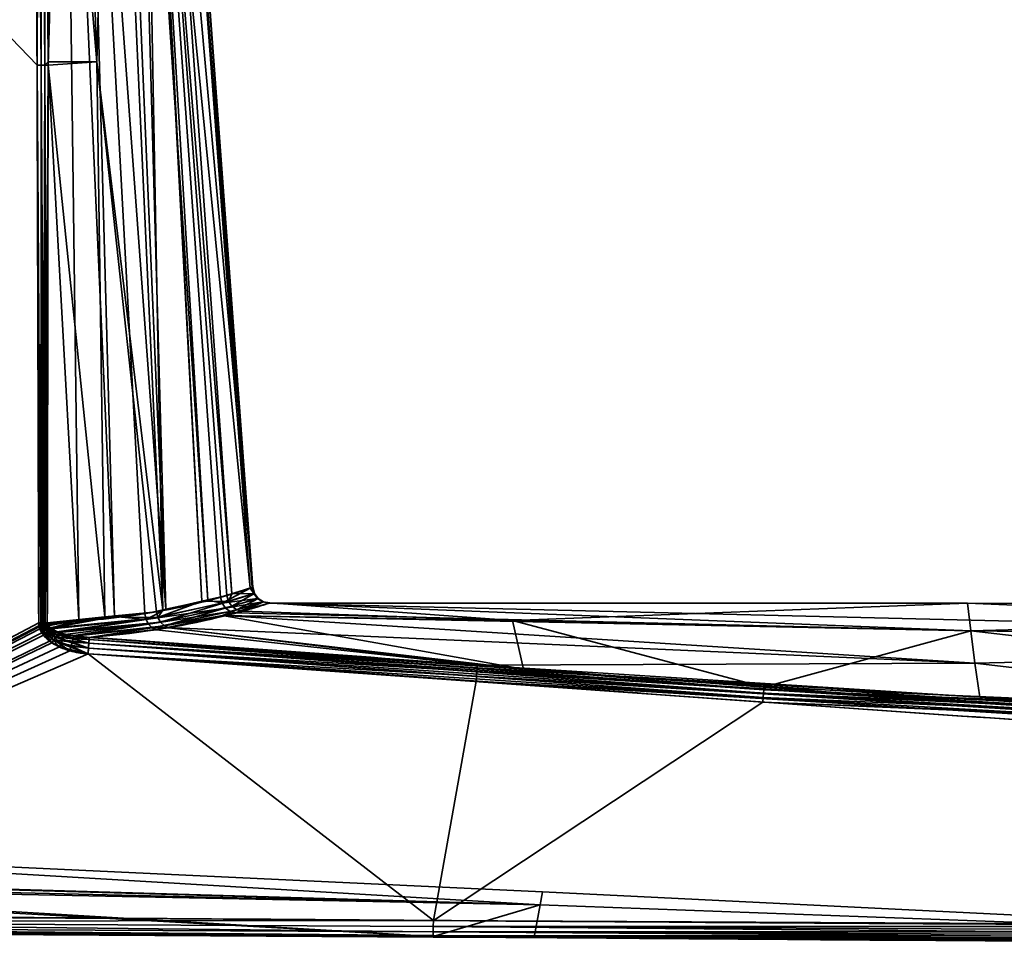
# Model space of a CAD drawing. Header units: millimetres. Extents: x -320 to 8070, y -96 to 57.
# Tile 39 of 111: x 2641 to 2670, y -93 to -66. Entities that reach past the tile are written whole.
import ezdxf

# ---------------------------------------------------------------- set-up
doc = ezdxf.new("R2010")
doc.units = ezdxf.units.MM
doc.layers.add('152', color=7, linetype='Continuous', true_color=0xffffff)

# ---------------------------------------------------------------- blocks, each defined once
blk = doc.blocks.new('UG_SURFACE_030')
at = {"layer": '152', "color": 251, "linetype": 'Continuous', "lineweight": 35}
for points in [[(2625.5, -50.3, 1115), (2625.5, -92.446, 1115), (2641.864, -83.789, 1115), (2641.816, -67.253, 1115)], [(2641.816, -67.253, 1115), (2641.756, -50.3, 1115), (2625.5, -50.3, 1115)], [(2625.5, -50.3, 1093), (2641.756, -50.3, 1093), (2641.816, -67.253, 1093)], [(2641.816, -67.253, 1093), (2641.864, -83.789, 1093), (2625.5, -92.446, 1093), (2625.5, -50.3, 1093)], [(2641.756, -50.3, 1115), (2641.816, -67.253, 1115), (2641.933, -67.253, 1114.986)], [(2641.933, -67.253, 1114.986), (2641.906, -50.3, 1114.974), (2641.756, -50.3, 1115)], [(2641.816, -67.253, 1093), (2641.756, -50.3, 1093), (2641.875, -50.3, 1093.014)], [(2641.875, -50.3, 1093.014), (2641.933, -67.253, 1093.014), (2641.816, -67.253, 1093)], [(2641.875, -50.3, 1093.014), (2641.904, -50.3, 1093.027), (2641.933, -67.253, 1093.014)], [(2641.904, -50.3, 1093.027), (2642.029, -50.3, 1093.081), (2642.045, -67.252, 1093.055)], [(2642.045, -67.252, 1093.055), (2641.933, -67.253, 1093.014), (2641.904, -50.3, 1093.027)], [(2641.921, -50.3, 1114.972), (2641.906, -50.3, 1114.974), (2641.933, -67.253, 1114.986)], [(2641.921, -50.3, 1114.972), (2641.933, -67.253, 1114.986), (2642.045, -67.252, 1114.944)], [(2642.045, -67.252, 1114.944), (2642.04, -50.3, 1114.906), (2641.921, -50.3, 1114.972)], [(2642.029, -50.3, 1093.081), (2642.041, -50.3, 1093.092), (2642.045, -67.252, 1093.055)], [(2642.068, -50.3, 1114.89), (2642.04, -50.3, 1114.906), (2642.045, -67.252, 1114.944)], [(2642.041, -50.3, 1093.092), (2642.152, -50.3, 1093.195), (2642.143, -67.252, 1093.122)], [(2642.143, -67.252, 1093.122), (2642.045, -67.252, 1093.055), (2642.041, -50.3, 1093.092)], [(2642.068, -50.3, 1114.89), (2642.045, -67.252, 1114.944), (2642.143, -67.145, 1114.878)], [(2642.143, -67.145, 1114.878), (2642.152, -50.3, 1114.805), (2642.068, -50.3, 1114.89)], [(2642.615, -50.3, 1094.032), (2643.058, -83.701, 1093.844), (2642.143, -67.252, 1093.122)], [(2642.152, -50.3, 1114.805), (2642.143, -67.145, 1114.878), (2643.587, -67.145, 1113.426)], [(2642.143, -67.252, 1093.122), (2642.152, -50.3, 1093.195), (2642.615, -50.3, 1094.032)], [(2643.587, -67.145, 1113.426), (2643.028, -50.3, 1113.145), (2642.152, -50.3, 1114.805)], [(2642.615, -50.3, 1094.032), (2643.204, -50.3, 1095.096), (2644.111, -83.604, 1094.712)], [(2644.111, -83.604, 1094.712), (2643.058, -83.701, 1093.844), (2642.615, -50.3, 1094.032)], [(2644.034, -50.3, 1111.238), (2643.028, -50.3, 1113.145), (2643.587, -67.145, 1113.426)], [(2643.204, -50.3, 1095.096), (2644.224, -50.3, 1096.939), (2645.631, -83.385, 1096.452)], [(2645.631, -83.385, 1096.452), (2645.008, -83.52, 1095.452), (2643.204, -50.3, 1095.096)], [(2645.008, -83.52, 1095.452), (2644.111, -83.604, 1094.712), (2643.204, -50.3, 1095.096)], [(2643.587, -67.145, 1113.426), (2645.541, -83.42, 1111.814), (2644.034, -50.3, 1111.238)], [(2644.934, -50.3, 1109.53), (2644.034, -50.3, 1111.238), (2645.541, -83.42, 1111.814)], [(2645.631, -83.385, 1096.452), (2644.224, -50.3, 1096.939), (2644.701, -50.3, 1097.801)], [(2644.701, -50.3, 1097.801), (2644.909, -50.3, 1098.902), (2646.88, -83.114, 1098.457)], [(2646.88, -83.114, 1098.457), (2645.631, -83.385, 1096.452), (2644.701, -50.3, 1097.801)], [(2644.909, -50.3, 1098.902), (2645.701, -50.3, 1103.086), (2648.139, -82.76, 1102.975)], [(2648.139, -82.76, 1102.975), (2647.252, -83.033, 1099.055), (2644.909, -50.3, 1098.902)], [(2647.252, -83.033, 1099.055), (2646.88, -83.114, 1098.457), (2644.909, -50.3, 1098.902)], [(2644.934, -50.3, 1109.53), (2645.541, -83.42, 1111.814), (2646.699, -83.151, 1109.764)], [(2646.699, -83.151, 1109.764), (2644.96, -50.3, 1109.361), (2644.934, -50.3, 1109.53)], [(2644.96, -50.3, 1109.361), (2647.445, -82.978, 1108.443), (2647.596, -82.931, 1107.623)], [(2644.96, -50.3, 1109.361), (2646.699, -83.151, 1109.764), (2647.445, -82.978, 1108.443)], [(2647.596, -82.931, 1107.623), (2645.273, -50.3, 1107.267), (2644.96, -50.3, 1109.361)], [(2645.273, -50.3, 1107.267), (2647.596, -82.931, 1107.623), (2648.215, -82.736, 1104.244)], [(2648.215, -82.736, 1104.244), (2645.812, -50.3, 1103.672), (2645.273, -50.3, 1107.267)], [(2648.194, -82.743, 1103.216), (2645.701, -50.3, 1103.086), (2645.812, -50.3, 1103.672)], [(2648.194, -82.743, 1103.216), (2648.139, -82.76, 1102.975), (2645.701, -50.3, 1103.086)], [(2645.812, -50.3, 1103.672), (2648.215, -82.736, 1104.244), (2648.194, -82.743, 1103.216)], [(2642.045, -67.252, 1114.944), (2642.143, -67.252, 1114.878), (2642.143, -67.145, 1114.878)], [(2643.587, -67.145, 1113.426), (2642.143, -67.145, 1114.878), (2642.143, -67.252, 1114.878)], [(2643.824, -83.617, 1113.461), (2643.587, -67.145, 1113.426), (2642.143, -67.252, 1114.878)], [(2643.587, -67.145, 1113.426), (2643.824, -83.617, 1113.461), (2645.357, -83.462, 1112.14)], [(2645.357, -83.462, 1112.14), (2645.541, -83.42, 1111.814), (2643.587, -67.145, 1113.426)], [(2641.816, -67.253, 1115), (2641.864, -83.789, 1115), (2641.931, -83.789, 1114.994)], [(2641.931, -83.789, 1114.994), (2641.933, -67.253, 1114.986), (2641.816, -67.253, 1115)], [(2641.931, -83.789, 1093.006), (2641.816, -67.253, 1093), (2641.933, -67.253, 1093.014)], [(2641.931, -83.789, 1093.006), (2641.864, -83.789, 1093), (2641.816, -67.253, 1093)], [(2641.931, -83.789, 1114.994), (2641.953, -83.789, 1114.992), (2641.933, -67.253, 1114.986)], [(2641.933, -67.253, 1093.014), (2641.953, -83.789, 1093.008), (2641.931, -83.789, 1093.006)], [(2641.996, -83.789, 1114.98), (2642.045, -67.252, 1114.944), (2641.933, -67.253, 1114.986)], [(2641.933, -67.253, 1093.014), (2642.045, -67.252, 1093.055), (2642.039, -83.789, 1093.032)], [(2641.933, -67.253, 1114.986), (2641.953, -83.789, 1114.992), (2641.996, -83.789, 1114.98)], [(2642.039, -83.789, 1093.032), (2641.996, -83.789, 1093.02), (2641.933, -67.253, 1093.014)], [(2641.996, -83.789, 1093.02), (2641.953, -83.789, 1093.008), (2641.933, -67.253, 1093.014)], [(2641.996, -83.789, 1114.98), (2642.039, -83.789, 1114.968), (2642.045, -67.252, 1114.944)], [(2642.045, -67.252, 1114.944), (2642.039, -83.789, 1114.968), (2642.059, -83.788, 1114.959)], [(2642.059, -83.788, 1093.041), (2642.039, -83.789, 1093.032), (2642.045, -67.252, 1093.055)], [(2642.059, -83.788, 1114.959), (2642.143, -67.252, 1114.878), (2642.045, -67.252, 1114.944)], [(2642.045, -67.252, 1093.055), (2642.143, -67.252, 1093.122), (2642.12, -83.788, 1093.07)], [(2642.12, -83.788, 1093.07), (2642.059, -83.788, 1093.041), (2642.045, -67.252, 1093.055)], [(2642.059, -83.788, 1114.959), (2642.12, -83.788, 1114.93), (2642.143, -67.252, 1114.878)], [(2643.058, -83.701, 1093.844), (2642.12, -83.788, 1093.07), (2642.143, -67.252, 1093.122)], [(2642.143, -67.252, 1114.878), (2642.12, -83.788, 1114.93), (2643.824, -83.617, 1113.461)], [(2647.3, -83.208, 1099.055), (2647.252, -83.033, 1099.055), (2648.139, -82.76, 1102.975)], [(2648.139, -82.76, 1102.975), (2648.242, -82.923, 1103.216), (2647.3, -83.208, 1099.055)], [(2647.596, -82.931, 1107.623), (2647.493, -83.154, 1108.442), (2648.263, -82.916, 1104.244)], [(2648.263, -82.916, 1104.244), (2647.493, -83.154, 1108.442), (2647.596, -83.301, 1108.464)], [(2648.263, -82.916, 1104.244), (2648.215, -82.736, 1104.244), (2647.596, -82.931, 1107.623)], [(2647.596, -83.301, 1108.464), (2648.374, -83.066, 1104.245), (2648.263, -82.916, 1104.244)], [(2648.139, -82.76, 1102.975), (2648.194, -82.743, 1103.216), (2648.242, -82.923, 1103.216)], [(2648.194, -82.743, 1103.216), (2648.215, -82.736, 1104.244), (2648.263, -82.916, 1104.244)], [(2648.263, -82.916, 1104.244), (2648.242, -82.923, 1103.216), (2648.194, -82.743, 1103.216)], [(2648.242, -82.923, 1103.216), (2648.263, -82.916, 1104.244), (2648.374, -83.066, 1104.245)], [(2645.631, -83.385, 1096.452), (2646.88, -83.114, 1098.457), (2647.3, -83.208, 1099.055), (2645.047, -83.688, 1095.441)], [(2645.047, -83.688, 1095.441), (2647.3, -83.208, 1099.055), (2647.401, -83.355, 1099.03)], [(2645.397, -83.63, 1112.148), (2647.493, -83.154, 1108.442), (2646.699, -83.151, 1109.764)], [(2646.699, -83.151, 1109.764), (2645.541, -83.42, 1111.814), (2645.397, -83.63, 1112.148)], [(2647.493, -83.154, 1108.442), (2645.397, -83.63, 1112.148), (2645.479, -83.776, 1112.194)], [(2645.479, -83.776, 1112.194), (2647.596, -83.301, 1108.464), (2647.493, -83.154, 1108.442)], [(2647.493, -83.154, 1108.442), (2647.445, -82.978, 1108.443), (2646.699, -83.151, 1109.764)], [(2646.88, -83.114, 1098.457), (2647.252, -83.033, 1099.055), (2647.3, -83.208, 1099.055)], [(2647.3, -83.208, 1099.055), (2648.242, -82.923, 1103.216), (2648.353, -83.073, 1103.213)], [(2648.353, -83.073, 1103.213), (2647.401, -83.355, 1099.03), (2647.3, -83.208, 1099.055)], [(2647.401, -83.355, 1099.03), (2648.353, -83.073, 1103.213), (2648.51, -83.172, 1103.205)], [(2648.51, -83.172, 1103.205), (2647.542, -83.457, 1098.984), (2647.401, -83.355, 1099.03)], [(2647.596, -82.931, 1107.623), (2647.445, -82.978, 1108.443), (2647.493, -83.154, 1108.442)], [(2647.707, -83.499, 1098.922), (2647.542, -83.457, 1098.984), (2648.51, -83.172, 1103.205)], [(2648.374, -83.066, 1104.245), (2647.596, -83.301, 1108.464), (2647.741, -83.402, 1108.506)], [(2648.51, -83.172, 1103.205), (2648.693, -83.206, 1103.195), (2647.707, -83.499, 1098.922)], [(2669.504, -84.025, 1098.166), (2647.707, -83.499, 1098.922), (2648.693, -83.206, 1103.195)], [(2647.741, -83.402, 1108.506), (2648.532, -83.165, 1104.248), (2648.374, -83.066, 1104.245)], [(2648.532, -83.165, 1104.248), (2647.741, -83.402, 1108.506), (2647.909, -83.443, 1108.562)], [(2647.909, -83.443, 1108.562), (2648.715, -83.199, 1104.251), (2648.532, -83.165, 1104.248)], [(2648.715, -83.199, 1104.251), (2647.909, -83.443, 1108.562), (2655.912, -83.725, 1109.694)], [(2648.374, -83.066, 1104.245), (2648.353, -83.073, 1103.213), (2648.242, -82.923, 1103.216)], [(2648.353, -83.073, 1103.213), (2648.374, -83.066, 1104.245), (2648.532, -83.165, 1104.248)], [(2648.532, -83.165, 1104.248), (2648.51, -83.172, 1103.205), (2648.353, -83.073, 1103.213)], [(2648.51, -83.172, 1103.205), (2648.532, -83.165, 1104.248), (2648.71, -83.201, 1103.999)], [(2648.71, -83.201, 1103.999), (2648.693, -83.206, 1103.195), (2648.51, -83.172, 1103.205)], [(2648.532, -83.165, 1104.248), (2648.715, -83.199, 1104.251), (2648.71, -83.201, 1103.999)], [(2648.693, -83.206, 1103.195), (2648.71, -83.201, 1103.999), (2669.407, -83.211, 1103.999)], [(2669.407, -83.211, 1103.999), (2696.862, -84.375, 1098.026), (2648.693, -83.206, 1103.195)], [(2648.693, -83.206, 1103.195), (2696.862, -84.375, 1098.026), (2669.504, -84.025, 1098.166)], [(2669.407, -83.211, 1103.999), (2648.71, -83.201, 1103.999), (2648.715, -83.199, 1104.251)], [(2669.407, -83.211, 1103.999), (2648.715, -83.199, 1104.251), (2655.912, -83.725, 1109.694)], [(2645.397, -83.63, 1112.148), (2645.357, -83.462, 1112.14), (2643.824, -83.617, 1113.461)], [(2645.047, -83.688, 1095.441), (2645.008, -83.52, 1095.452), (2645.631, -83.385, 1096.452)], [(2647.401, -83.355, 1099.03), (2645.124, -83.834, 1095.392), (2645.047, -83.688, 1095.441)], [(2645.124, -83.834, 1095.392), (2647.401, -83.355, 1099.03), (2647.542, -83.457, 1098.984)], [(2647.542, -83.457, 1098.984), (2645.232, -83.94, 1095.311), (2645.124, -83.834, 1095.392)], [(2645.232, -83.94, 1095.311), (2647.542, -83.457, 1098.984), (2647.372, -83.57, 1098.392)], [(2645.541, -83.42, 1111.814), (2645.357, -83.462, 1112.14), (2645.397, -83.63, 1112.148)], [(2647.596, -83.301, 1108.464), (2645.479, -83.776, 1112.194), (2645.592, -83.882, 1112.272)], [(2645.592, -83.882, 1112.272), (2647.741, -83.402, 1108.506), (2647.596, -83.301, 1108.464)], [(2647.311, -83.578, 1109.604), (2647.741, -83.402, 1108.506), (2645.592, -83.882, 1112.272)], [(2647.311, -83.578, 1109.604), (2647.909, -83.443, 1108.562), (2647.741, -83.402, 1108.506)], [(2647.909, -83.443, 1108.562), (2647.311, -83.578, 1109.604), (2655.912, -83.725, 1109.694)], [(2647.542, -83.457, 1098.984), (2647.707, -83.499, 1098.922), (2647.372, -83.57, 1098.392)], [(2669.504, -84.025, 1098.166), (2647.372, -83.57, 1098.392), (2647.707, -83.499, 1098.922)], [(2655.912, -83.725, 1109.694), (2669.504, -84.024, 1109.832), (2669.407, -83.211, 1103.999)], [(2696.861, -83.3, 1103.998), (2669.407, -83.211, 1103.999), (2669.504, -84.024, 1109.832)], [(2669.407, -83.211, 1103.999), (2696.861, -83.3, 1103.998), (2696.862, -84.375, 1098.026)], [(2669.504, -84.024, 1109.832), (2696.862, -84.374, 1109.971), (2696.861, -83.3, 1103.998)], [(2625.5, -92.446, 1115), (2641.879, -83.912, 1115), (2641.864, -83.789, 1115)], [(2641.864, -83.789, 1093), (2641.872, -83.88, 1093), (2625.5, -92.446, 1093)], [(2641.931, -83.789, 1114.994), (2641.864, -83.789, 1115), (2641.879, -83.912, 1115)], [(2641.872, -83.88, 1093), (2641.864, -83.789, 1093), (2641.931, -83.789, 1093.006)], [(2641.931, -83.789, 1093.006), (2641.939, -83.868, 1093.005), (2641.872, -83.88, 1093)], [(2641.879, -83.912, 1115), (2641.946, -83.896, 1114.995), (2641.931, -83.789, 1114.994)], [(2641.953, -83.789, 1114.992), (2641.931, -83.789, 1114.994), (2641.946, -83.896, 1114.995)], [(2641.939, -83.868, 1093.005), (2641.931, -83.789, 1093.006), (2641.953, -83.789, 1093.008)], [(2642.004, -83.856, 1093.018), (2641.939, -83.868, 1093.005), (2641.953, -83.789, 1093.008)], [(2641.946, -83.896, 1114.995), (2642.01, -83.88, 1114.981), (2641.996, -83.789, 1114.98)], [(2641.996, -83.789, 1114.98), (2641.953, -83.789, 1114.992), (2641.946, -83.896, 1114.995)], [(2641.953, -83.789, 1093.008), (2641.996, -83.789, 1093.02), (2642.004, -83.856, 1093.018)], [(2642.039, -83.789, 1114.968), (2641.996, -83.789, 1114.98), (2642.01, -83.88, 1114.981)], [(2642.004, -83.856, 1093.018), (2641.996, -83.789, 1093.02), (2642.039, -83.789, 1093.032)], [(2642.039, -83.789, 1093.032), (2642.067, -83.844, 1093.041), (2642.004, -83.856, 1093.018)], [(2642.039, -83.789, 1114.968), (2642.01, -83.88, 1114.981), (2642.073, -83.864, 1114.959)], [(2642.073, -83.864, 1114.959), (2642.059, -83.788, 1114.959), (2642.039, -83.789, 1114.968)], [(2642.039, -83.789, 1093.032), (2642.059, -83.788, 1093.041), (2642.067, -83.844, 1093.041)], [(2642.12, -83.788, 1114.93), (2642.059, -83.788, 1114.959), (2642.073, -83.864, 1114.959)], [(2642.067, -83.844, 1093.041), (2642.059, -83.788, 1093.041), (2642.12, -83.788, 1093.07)], [(2642.12, -83.788, 1093.07), (2642.126, -83.834, 1093.071), (2642.067, -83.844, 1093.041)], [(2642.073, -83.864, 1114.959), (2642.132, -83.85, 1114.927), (2642.12, -83.788, 1114.93)], [(2643.824, -83.617, 1113.461), (2642.12, -83.788, 1114.93), (2642.132, -83.85, 1114.927)], [(2642.126, -83.834, 1093.071), (2642.12, -83.788, 1093.07), (2643.058, -83.701, 1093.844)], [(2642.146, -83.877, 1093.076), (2642.126, -83.834, 1093.071), (2643.058, -83.701, 1093.844)], [(2642.132, -83.85, 1114.927), (2642.197, -83.936, 1114.911), (2643.824, -83.617, 1113.461)], [(2643.058, -83.701, 1093.844), (2642.223, -83.953, 1093.096), (2642.146, -83.877, 1093.076)], [(2642.197, -83.936, 1114.911), (2642.225, -83.953, 1114.904), (2643.824, -83.617, 1113.461)], [(2642.223, -83.953, 1093.096), (2643.058, -83.701, 1093.844), (2644.111, -83.604, 1094.712)], [(2644.111, -83.604, 1094.712), (2645.047, -83.688, 1095.441), (2642.223, -83.953, 1093.096)], [(2642.241, -83.971, 1093.101), (2642.223, -83.953, 1093.096), (2645.047, -83.688, 1095.441)], [(2642.225, -83.953, 1114.904), (2645.397, -83.63, 1112.148), (2643.824, -83.617, 1113.461)], [(2645.397, -83.63, 1112.148), (2642.225, -83.953, 1114.904), (2642.399, -84.056, 1114.858)], [(2642.458, -84.079, 1093.157), (2642.241, -83.971, 1093.101), (2645.047, -83.688, 1095.441)], [(2642.399, -84.056, 1114.858), (2645.479, -83.776, 1112.194), (2645.397, -83.63, 1112.148)], [(2645.479, -83.776, 1112.194), (2642.399, -84.056, 1114.858), (2642.649, -84.137, 1114.792)], [(2645.047, -83.688, 1095.441), (2645.124, -83.834, 1095.392), (2642.458, -84.079, 1093.157)], [(2645.479, -83.776, 1112.194), (2642.649, -84.137, 1114.792), (2642.911, -84.168, 1114.718)], [(2642.911, -84.168, 1114.718), (2645.592, -83.882, 1112.272), (2645.479, -83.776, 1112.194)], [(2644.111, -83.604, 1094.712), (2645.008, -83.52, 1095.452), (2645.047, -83.688, 1095.441)], [(2647.372, -83.57, 1098.392), (2645.672, -83.928, 1095.703), (2645.232, -83.94, 1095.311)], [(2645.592, -83.882, 1112.272), (2645.723, -83.935, 1112.371), (2647.311, -83.578, 1109.604)], [(2669.62, -84.991, 1095.494), (2645.672, -83.928, 1095.703), (2647.372, -83.57, 1098.392)], [(2647.311, -83.578, 1109.604), (2645.723, -83.935, 1112.371), (2656.24, -85.17, 1114.677)], [(2656.24, -85.17, 1114.677), (2655.912, -83.725, 1109.694), (2647.311, -83.578, 1109.604)], [(2647.372, -83.57, 1098.392), (2669.504, -84.025, 1098.166), (2669.62, -84.991, 1095.494)], [(2655.912, -83.725, 1109.694), (2656.24, -85.17, 1114.677), (2663.368, -85.696, 1114.722)], [(2663.368, -85.696, 1114.722), (2669.504, -84.024, 1109.832), (2655.912, -83.725, 1109.694)], [(2641.872, -83.88, 1093), (2641.896, -83.967, 1093), (2625.5, -92.446, 1093)], [(2625.5, -92.446, 1115), (2641.955, -84.087, 1115), (2641.879, -83.912, 1115)], [(2641.896, -83.967, 1093), (2642.006, -84.159, 1093), (2625.5, -92.446, 1093)], [(2641.896, -83.967, 1093), (2641.872, -83.88, 1093), (2641.939, -83.868, 1093.005)], [(2641.946, -83.896, 1114.995), (2641.879, -83.912, 1115), (2641.955, -84.087, 1115)], [(2641.939, -83.868, 1093.005), (2641.962, -83.944, 1093.005), (2641.896, -83.967, 1093)], [(2642.006, -84.159, 1093), (2641.896, -83.967, 1093), (2641.962, -83.944, 1093.005)], [(2641.939, -83.868, 1093.005), (2642.004, -83.856, 1093.018), (2642.026, -83.921, 1093.019)], [(2642.026, -83.921, 1093.019), (2641.962, -83.944, 1093.005), (2641.939, -83.868, 1093.005)], [(2642.01, -83.88, 1114.981), (2641.946, -83.896, 1114.995), (2642.019, -84.047, 1114.994)], [(2641.955, -84.087, 1115), (2642.019, -84.047, 1114.994), (2641.946, -83.896, 1114.995)], [(2642.019, -84.047, 1114.994), (2641.955, -84.087, 1115), (2642.188, -84.334, 1115)], [(2641.962, -83.944, 1093.005), (2642.026, -83.921, 1093.019), (2642.13, -84.06, 1093.026)], [(2641.962, -83.944, 1093.005), (2642.069, -84.109, 1093.006), (2642.006, -84.159, 1093)], [(2642.13, -84.06, 1093.026), (2642.069, -84.109, 1093.006), (2641.962, -83.944, 1093.005)], [(2642.004, -83.856, 1093.018), (2642.067, -83.844, 1093.041), (2642.088, -83.898, 1093.043)], [(2642.088, -83.898, 1093.043), (2642.026, -83.921, 1093.019), (2642.004, -83.856, 1093.018)], [(2642.073, -83.864, 1114.959), (2642.01, -83.88, 1114.981), (2642.081, -84.008, 1114.977)], [(2642.019, -84.047, 1114.994), (2642.081, -84.008, 1114.977), (2642.01, -83.88, 1114.981)], [(2642.081, -84.008, 1114.977), (2642.019, -84.047, 1114.994), (2642.246, -84.258, 1114.991)], [(2642.188, -84.334, 1115), (2642.246, -84.258, 1114.991), (2642.019, -84.047, 1114.994)], [(2642.026, -83.921, 1093.019), (2642.088, -83.898, 1093.043), (2642.188, -84.014, 1093.057)], [(2642.188, -84.014, 1093.057), (2642.13, -84.06, 1093.026), (2642.026, -83.921, 1093.019)], [(2642.088, -83.898, 1093.043), (2642.067, -83.844, 1093.041), (2642.126, -83.834, 1093.071)], [(2642.069, -84.109, 1093.006), (2642.13, -84.06, 1093.026), (2642.366, -84.217, 1093.041)], [(2642.132, -83.85, 1114.927), (2642.073, -83.864, 1114.959), (2642.141, -83.971, 1114.949)], [(2642.081, -84.008, 1114.977), (2642.141, -83.971, 1114.949), (2642.073, -83.864, 1114.959)], [(2642.141, -83.971, 1114.949), (2642.081, -84.008, 1114.977), (2642.302, -84.184, 1114.963)], [(2642.246, -84.258, 1114.991), (2642.302, -84.184, 1114.963), (2642.081, -84.008, 1114.977)], [(2642.126, -83.834, 1093.071), (2642.146, -83.877, 1093.076), (2642.088, -83.898, 1093.043)], [(2642.188, -84.014, 1093.057), (2642.088, -83.898, 1093.043), (2642.146, -83.877, 1093.076)], [(2642.13, -84.06, 1093.026), (2642.188, -84.014, 1093.057), (2642.415, -84.143, 1093.091)], [(2642.415, -84.143, 1093.091), (2642.366, -84.217, 1093.041), (2642.13, -84.06, 1093.026)], [(2642.141, -83.971, 1114.949), (2642.197, -83.936, 1114.911), (2642.132, -83.85, 1114.927)], [(2642.225, -83.953, 1114.904), (2642.197, -83.936, 1114.911), (2642.141, -83.971, 1114.949)], [(2642.225, -83.953, 1114.904), (2642.141, -83.971, 1114.949), (2642.354, -84.116, 1114.918)], [(2642.302, -84.184, 1114.963), (2642.354, -84.116, 1114.918), (2642.141, -83.971, 1114.949)], [(2642.146, -83.877, 1093.076), (2642.223, -83.953, 1093.096), (2642.188, -84.014, 1093.057)], [(2642.223, -83.953, 1093.096), (2642.241, -83.971, 1093.101), (2642.188, -84.014, 1093.057)], [(2642.415, -84.143, 1093.091), (2642.188, -84.014, 1093.057), (2642.241, -83.971, 1093.101)], [(2642.354, -84.116, 1114.918), (2642.399, -84.056, 1114.858), (2642.225, -83.953, 1114.904)], [(2642.241, -83.971, 1093.101), (2642.458, -84.079, 1093.157), (2642.415, -84.143, 1093.091)], [(2642.399, -84.056, 1114.858), (2642.354, -84.116, 1114.918), (2642.615, -84.209, 1114.879)], [(2642.615, -84.209, 1114.879), (2642.649, -84.137, 1114.792), (2642.399, -84.056, 1114.858)], [(2642.888, -84.262, 1093.165), (2642.415, -84.143, 1093.091), (2642.458, -84.079, 1093.157)], [(2642.9, -84.185, 1093.277), (2642.458, -84.079, 1093.157), (2645.124, -83.834, 1095.392)], [(2642.458, -84.079, 1093.157), (2642.9, -84.185, 1093.277), (2642.888, -84.262, 1093.165)], [(2645.124, -83.834, 1095.392), (2645.232, -83.94, 1095.311), (2642.9, -84.185, 1093.277)], [(2642.909, -84.187, 1093.28), (2642.9, -84.185, 1093.277), (2645.232, -83.94, 1095.311)], [(2643.36, -84.221, 1093.406), (2642.909, -84.187, 1093.28), (2645.232, -83.94, 1095.311)], [(2645.592, -83.882, 1112.272), (2642.911, -84.168, 1114.718), (2643.36, -84.221, 1114.594)], [(2643.36, -84.221, 1114.594), (2645.723, -83.935, 1112.371), (2645.592, -83.882, 1112.272)], [(2645.723, -83.935, 1112.371), (2643.36, -84.221, 1114.594), (2656.24, -85.17, 1114.677)], [(2645.232, -83.94, 1095.311), (2645.358, -83.995, 1095.206), (2643.36, -84.221, 1093.406)], [(2654.873, -85.05, 1093.33), (2643.36, -84.221, 1093.406), (2645.358, -83.995, 1095.206)], [(2645.672, -83.928, 1095.703), (2645.358, -83.995, 1095.206), (2645.232, -83.94, 1095.311)], [(2654.873, -85.05, 1093.33), (2645.358, -83.995, 1095.206), (2645.672, -83.928, 1095.703)], [(2645.672, -83.928, 1095.703), (2669.62, -84.991, 1095.494), (2654.873, -85.05, 1093.33)], [(2669.504, -84.024, 1109.832), (2663.368, -85.696, 1114.722), (2696.49, -87.145, 1114.816)], [(2696.49, -87.145, 1114.816), (2696.862, -84.374, 1109.971), (2669.504, -84.024, 1109.832)], [(2669.62, -84.991, 1095.494), (2669.504, -84.025, 1098.166), (2696.862, -84.375, 1098.026)], [(2642.188, -84.334, 1115), (2641.955, -84.087, 1115), (2625.5, -92.446, 1115)], [(2625.5, -92.446, 1093), (2642.006, -84.159, 1093), (2642.256, -84.382, 1093)], [(2625.5, -92.446, 1115), (2642.479, -84.505, 1115), (2642.188, -84.334, 1115)], [(2642.256, -84.382, 1093), (2642.006, -84.159, 1093), (2642.069, -84.109, 1093.006)], [(2642.069, -84.109, 1093.006), (2642.312, -84.298, 1093.01), (2642.256, -84.382, 1093)], [(2642.366, -84.217, 1093.041), (2642.312, -84.298, 1093.01), (2642.069, -84.109, 1093.006)], [(2642.246, -84.258, 1114.991), (2642.188, -84.334, 1115), (2642.479, -84.505, 1115)], [(2642.302, -84.184, 1114.963), (2642.246, -84.258, 1114.991), (2642.528, -84.399, 1114.986)], [(2642.479, -84.505, 1115), (2642.528, -84.399, 1114.986), (2642.246, -84.258, 1114.991)], [(2642.786, -84.618, 1093), (2642.256, -84.382, 1093), (2642.312, -84.298, 1093.01)], [(2642.354, -84.116, 1114.918), (2642.302, -84.184, 1114.963), (2642.574, -84.298, 1114.945)], [(2642.528, -84.399, 1114.986), (2642.574, -84.298, 1114.945), (2642.302, -84.184, 1114.963)], [(2642.312, -84.298, 1093.01), (2642.366, -84.217, 1093.041), (2642.859, -84.364, 1093.076)], [(2642.312, -84.298, 1093.01), (2642.824, -84.486, 1093.019), (2642.786, -84.618, 1093)], [(2642.859, -84.364, 1093.076), (2642.824, -84.486, 1093.019), (2642.312, -84.298, 1093.01)], [(2642.574, -84.298, 1114.945), (2642.615, -84.209, 1114.879), (2642.354, -84.116, 1114.918)], [(2642.366, -84.217, 1093.041), (2642.415, -84.143, 1093.091), (2642.888, -84.262, 1093.165)], [(2642.888, -84.262, 1093.165), (2642.859, -84.364, 1093.076), (2642.366, -84.217, 1093.041)], [(2642.574, -84.298, 1114.945), (2642.528, -84.399, 1114.986), (2643.339, -84.542, 1114.97)], [(2642.615, -84.209, 1114.879), (2642.574, -84.298, 1114.945), (2643.348, -84.393, 1114.885)], [(2643.339, -84.542, 1114.97), (2643.348, -84.393, 1114.885), (2642.574, -84.298, 1114.945)], [(2642.911, -84.168, 1114.718), (2642.649, -84.137, 1114.792), (2642.615, -84.209, 1114.879)], [(2642.615, -84.209, 1114.879), (2643.356, -84.282, 1114.754), (2642.911, -84.168, 1114.718)], [(2643.348, -84.393, 1114.885), (2643.356, -84.282, 1114.754), (2642.615, -84.209, 1114.879)], [(2643.339, -84.542, 1093.03), (2642.824, -84.486, 1093.019), (2642.859, -84.364, 1093.076)], [(2643.348, -84.393, 1093.115), (2642.859, -84.364, 1093.076), (2642.888, -84.262, 1093.165)], [(2642.859, -84.364, 1093.076), (2643.348, -84.393, 1093.115), (2643.339, -84.542, 1093.03)], [(2642.9, -84.185, 1093.277), (2642.909, -84.187, 1093.28), (2642.888, -84.262, 1093.165)], [(2643.356, -84.282, 1093.246), (2642.888, -84.262, 1093.165), (2642.909, -84.187, 1093.28)], [(2642.888, -84.262, 1093.165), (2643.356, -84.282, 1093.246), (2643.348, -84.393, 1093.115)], [(2642.909, -84.187, 1093.28), (2643.36, -84.221, 1093.406), (2643.356, -84.282, 1093.246)], [(2643.356, -84.282, 1114.754), (2643.36, -84.221, 1114.594), (2642.911, -84.168, 1114.718)], [(2663.363, -85.774, 1114.837), (2643.356, -84.282, 1114.754), (2643.348, -84.393, 1114.885)], [(2643.348, -84.393, 1093.115), (2643.356, -84.282, 1093.246), (2654.868, -85.123, 1093.196)], [(2656.24, -85.17, 1114.677), (2643.36, -84.221, 1114.594), (2643.356, -84.282, 1114.754)], [(2643.356, -84.282, 1093.246), (2643.36, -84.221, 1093.406), (2654.873, -85.05, 1093.33)], [(2643.356, -84.282, 1114.754), (2663.363, -85.774, 1114.837), (2656.24, -85.17, 1114.677)], [(2654.873, -85.05, 1093.33), (2654.868, -85.123, 1093.196), (2643.356, -84.282, 1093.246)], [(2669.62, -84.991, 1095.494), (2696.862, -84.375, 1098.026), (2687.982, -87.146, 1093.184)], [(2625.5, -92.446, 1093), (2642.256, -84.382, 1093), (2642.786, -84.618, 1093)], [(2643.328, -84.711, 1115), (2642.479, -84.505, 1115), (2625.5, -92.446, 1115)], [(2653.568, -92.621, 1093), (2625.5, -92.446, 1093), (2642.786, -84.618, 1093), (2643.328, -84.711, 1093)], [(2642.528, -84.399, 1114.986), (2642.479, -84.505, 1115), (2643.328, -84.711, 1115)], [(2643.328, -84.711, 1115), (2643.339, -84.542, 1114.97), (2642.528, -84.399, 1114.986)], [(2643.328, -84.711, 1093), (2642.786, -84.618, 1093), (2642.824, -84.486, 1093.019)], [(2642.824, -84.486, 1093.019), (2643.339, -84.542, 1093.03), (2643.328, -84.711, 1093)], [(2663.346, -86.006, 1114.981), (2643.339, -84.542, 1114.97), (2643.328, -84.711, 1115)], [(2643.328, -84.711, 1093), (2643.339, -84.542, 1093.03), (2654.85, -85.369, 1093.023)], [(2663.355, -85.88, 1114.925), (2643.348, -84.393, 1114.885), (2643.339, -84.542, 1114.97)], [(2643.339, -84.542, 1093.03), (2643.348, -84.393, 1093.115), (2654.86, -85.233, 1093.091)], [(2643.339, -84.542, 1114.97), (2663.346, -86.006, 1114.981), (2663.355, -85.88, 1114.925)], [(2654.86, -85.233, 1093.091), (2654.85, -85.369, 1093.023), (2643.339, -84.542, 1093.03)], [(2643.348, -84.393, 1114.885), (2663.355, -85.88, 1114.925), (2663.363, -85.774, 1114.837)], [(2654.868, -85.123, 1093.196), (2654.86, -85.233, 1093.091), (2643.348, -84.393, 1093.115)], [(2663.336, -86.142, 1115), (2643.328, -84.711, 1115), (2625.5, -92.446, 1115), (2653.568, -92.621, 1115)], [(2643.328, -84.711, 1115), (2663.336, -86.142, 1115), (2663.346, -86.006, 1114.981)], [(2654.85, -85.369, 1093.023), (2654.839, -85.519, 1093), (2643.328, -84.711, 1093)], [(2653.568, -92.621, 1093), (2643.328, -84.711, 1093), (2654.839, -85.519, 1093)], [(2654.85, -85.369, 1093.023), (2654.86, -85.233, 1093.091), (2687.979, -87.32, 1093.048)], [(2654.86, -85.233, 1093.091), (2654.868, -85.123, 1093.196), (2687.98, -87.225, 1093.107)], [(2687.98, -87.225, 1093.107), (2687.979, -87.32, 1093.048), (2654.86, -85.233, 1093.091)], [(2654.868, -85.123, 1093.196), (2654.873, -85.05, 1093.33), (2669.769, -85.993, 1093.264)], [(2687.98, -87.225, 1093.107), (2654.868, -85.123, 1093.196), (2669.769, -85.993, 1093.264)], [(2669.62, -84.991, 1095.494), (2669.769, -85.993, 1093.264), (2654.873, -85.05, 1093.33)], [(2663.363, -85.774, 1114.837), (2663.368, -85.696, 1114.722), (2656.24, -85.17, 1114.677)], [(2687.982, -87.146, 1093.184), (2669.769, -85.993, 1093.264), (2669.62, -84.991, 1095.494)], [(2654.839, -85.519, 1093), (2687.975, -87.534, 1093), (2688, -92.8, 1093), (2653.568, -92.621, 1093)], [(2654.839, -85.519, 1093), (2654.85, -85.369, 1093.023), (2687.977, -87.424, 1093.012)], [(2687.977, -87.424, 1093.012), (2687.975, -87.534, 1093), (2654.839, -85.519, 1093)], [(2687.979, -87.32, 1093.048), (2687.977, -87.424, 1093.012), (2654.85, -85.369, 1093.023)], [(2663.363, -85.774, 1114.837), (2663.355, -85.88, 1114.925), (2696.49, -87.319, 1114.952)], [(2696.49, -87.145, 1114.816), (2663.368, -85.696, 1114.722), (2663.363, -85.774, 1114.837)], [(2663.363, -85.774, 1114.837), (2696.49, -87.224, 1114.893), (2696.49, -87.145, 1114.816)], [(2696.49, -87.319, 1114.952), (2696.49, -87.224, 1114.893), (2663.363, -85.774, 1114.837)], [(2696.49, -87.423, 1114.988), (2663.346, -86.006, 1114.981), (2663.336, -86.142, 1115)], [(2663.355, -85.88, 1114.925), (2663.346, -86.006, 1114.981), (2696.49, -87.423, 1114.988)], [(2696.49, -87.423, 1114.988), (2696.49, -87.319, 1114.952), (2663.355, -85.88, 1114.925)], [(2669.769, -85.993, 1093.264), (2687.982, -87.146, 1093.184), (2687.98, -87.225, 1093.107)], [(2653.568, -92.621, 1115), (2688, -92.8, 1115), (2696.49, -87.533, 1115), (2663.336, -86.142, 1115)], [(2663.336, -86.142, 1115), (2696.49, -87.533, 1115), (2696.49, -87.423, 1114.988)], [(2625.488, -90.311, 1104), (2656.801, -91.775, 1104), (2656.732, -92.155, 1109.564)], [(2656.732, -92.155, 1109.564), (2625.492, -91.279, 1109.683), (2625.488, -90.311, 1104)], [(2625.488, -90.311, 1104), (2625.492, -91.24, 1098.31), (2656.732, -92.155, 1098.436)], [(2656.801, -91.775, 1104), (2625.488, -90.311, 1104), (2625.488, -90.311, 1104)], [(2656.732, -92.155, 1098.436), (2656.801, -91.775, 1104), (2625.488, -90.311, 1104)], [(2656.732, -92.155, 1098.436), (2625.492, -91.24, 1098.31), (2625.493, -91.439, 1097.089)], [(2625.493, -91.536, 1111.195), (2625.492, -91.279, 1109.683), (2656.732, -92.155, 1109.564)], [(2625.493, -91.439, 1097.089), (2625.499, -92.887, 1093.736), (2653.564, -93.1, 1093.644)], [(2653.564, -93.1, 1093.644), (2656.732, -92.155, 1098.436), (2625.493, -91.439, 1097.089)], [(2625.493, -91.536, 1111.195), (2656.732, -92.155, 1109.564), (2653.564, -93.1, 1114.356)], [(2653.564, -93.1, 1114.356), (2625.499, -92.887, 1114.264), (2625.493, -91.536, 1111.195)], [(2656.801, -91.775, 1104), (2656.732, -92.155, 1098.436), (2687.979, -93.299, 1098.581)], [(2687.979, -93.299, 1109.419), (2656.732, -92.155, 1109.564), (2656.801, -91.775, 1104)], [(2687.979, -93.299, 1098.581), (2687.979, -93.299, 1104), (2656.801, -91.775, 1104)], [(2656.801, -91.775, 1104), (2687.979, -93.299, 1104), (2687.979, -93.299, 1109.419)], [(2656.732, -92.155, 1109.564), (2656.554, -93.117, 1114.368), (2653.564, -93.1, 1114.356)], [(2653.564, -93.1, 1093.644), (2656.554, -93.117, 1093.632), (2656.732, -92.155, 1098.436)], [(2687.979, -93.3, 1114.5), (2656.554, -93.117, 1114.368), (2656.732, -92.155, 1109.564)], [(2656.732, -92.155, 1098.436), (2656.554, -93.117, 1093.632), (2687.979, -93.3, 1093.5)], [(2687.979, -93.3, 1093.5), (2687.979, -93.299, 1098.581), (2656.732, -92.155, 1098.436)], [(2656.732, -92.155, 1109.564), (2687.979, -93.299, 1109.419), (2687.979, -93.3, 1114.5)], [(2653.568, -92.621, 1115), (2625.5, -92.446, 1115), (2625.499, -92.647, 1114.958)], [(2625.499, -92.647, 1093.042), (2625.5, -92.446, 1093), (2653.568, -92.621, 1093)], [(2625.499, -92.814, 1114.839), (2625.498, -92.919, 1114.664), (2653.564, -93.07, 1114.719)], [(2653.564, -93.07, 1093.281), (2625.498, -92.919, 1093.336), (2625.499, -92.815, 1093.163)], [(2625.499, -92.647, 1114.958), (2653.566, -92.803, 1114.966), (2653.568, -92.621, 1115)], [(2653.568, -92.621, 1093), (2653.566, -92.803, 1093.034), (2625.499, -92.647, 1093.042)], [(2653.566, -92.803, 1114.966), (2625.499, -92.647, 1114.958), (2625.499, -92.648, 1114.957)], [(2625.499, -92.648, 1093.043), (2625.499, -92.647, 1093.042), (2653.566, -92.803, 1093.034)], [(2625.499, -92.648, 1114.957), (2625.499, -92.814, 1114.839), (2653.565, -92.96, 1114.867)], [(2653.565, -92.96, 1114.867), (2653.566, -92.803, 1114.966), (2625.499, -92.648, 1114.957)], [(2625.499, -92.648, 1093.043), (2653.566, -92.803, 1093.034), (2653.565, -92.96, 1093.132)], [(2653.565, -92.96, 1093.132), (2625.499, -92.814, 1093.161), (2625.499, -92.648, 1093.043)], [(2653.564, -93.07, 1114.719), (2653.565, -92.96, 1114.867), (2625.499, -92.814, 1114.839)], [(2625.499, -92.815, 1093.163), (2625.499, -92.814, 1093.161), (2653.565, -92.96, 1093.132)], [(2625.499, -92.815, 1093.163), (2653.565, -92.96, 1093.132), (2653.564, -93.07, 1093.281)], [(2653.566, -92.803, 1114.966), (2653.565, -92.96, 1114.867), (2687.999, -93.094, 1114.905)], [(2653.565, -92.96, 1093.132), (2653.566, -92.803, 1093.034), (2688, -92.955, 1093.024)], [(2688, -92.8, 1115), (2653.568, -92.621, 1115), (2653.566, -92.803, 1114.966)], [(2653.566, -92.803, 1093.034), (2653.568, -92.621, 1093), (2688, -92.8, 1093)], [(2653.566, -92.803, 1114.966), (2688, -92.955, 1114.976), (2688, -92.8, 1115)], [(2688, -92.8, 1093), (2688, -92.955, 1093.024), (2653.566, -92.803, 1093.034)], [(2687.999, -93.094, 1114.905), (2688, -92.955, 1114.976), (2653.566, -92.803, 1114.966)], [(2625.498, -92.943, 1114.456), (2625.499, -92.887, 1114.264), (2653.564, -93.1, 1114.356)], [(2653.564, -93.1, 1093.644), (2625.499, -92.887, 1093.736), (2625.498, -92.943, 1093.544)], [(2653.564, -93.07, 1114.719), (2625.498, -92.919, 1114.664), (2625.498, -92.919, 1114.66)], [(2625.498, -92.919, 1114.66), (2653.564, -93.119, 1114.54), (2653.564, -93.07, 1114.719)], [(2625.498, -92.919, 1114.66), (2625.498, -92.945, 1114.46), (2653.564, -93.119, 1114.54)], [(2625.498, -92.919, 1093.336), (2653.564, -93.07, 1093.281), (2653.564, -93.119, 1093.46)], [(2653.564, -93.119, 1093.46), (2625.498, -92.945, 1093.54), (2625.498, -92.919, 1093.336)], [(2625.498, -92.945, 1114.46), (2625.498, -92.943, 1114.456), (2653.564, -93.1, 1114.356)], [(2653.564, -93.1, 1093.644), (2625.498, -92.943, 1093.544), (2625.498, -92.945, 1093.54)], [(2653.564, -93.1, 1114.356), (2653.564, -93.119, 1114.54), (2625.498, -92.945, 1114.46)], [(2625.498, -92.945, 1093.54), (2653.564, -93.119, 1093.46), (2653.564, -93.1, 1093.644)], [(2653.565, -92.96, 1114.867), (2653.564, -93.07, 1114.719), (2687.999, -93.204, 1114.794)], [(2653.564, -93.07, 1093.281), (2653.565, -92.96, 1093.132), (2687.999, -93.094, 1093.096)], [(2653.564, -93.07, 1114.719), (2653.564, -93.119, 1114.54), (2687.999, -93.276, 1114.655)], [(2687.999, -93.276, 1114.655), (2687.999, -93.204, 1114.794), (2653.564, -93.07, 1114.719)], [(2653.564, -93.119, 1093.46), (2653.564, -93.07, 1093.281), (2687.999, -93.204, 1093.206)], [(2687.999, -93.094, 1093.096), (2687.999, -93.204, 1093.206), (2653.564, -93.07, 1093.281)], [(2653.564, -93.119, 1114.54), (2653.564, -93.1, 1114.356), (2656.554, -93.117, 1114.368)], [(2656.554, -93.117, 1093.632), (2653.564, -93.1, 1093.644), (2653.564, -93.119, 1093.46)], [(2687.999, -93.276, 1114.655), (2653.564, -93.119, 1114.54), (2656.554, -93.117, 1114.368)], [(2656.554, -93.117, 1093.632), (2653.564, -93.119, 1093.46), (2687.999, -93.276, 1093.346)], [(2687.999, -93.204, 1093.206), (2687.999, -93.276, 1093.346), (2653.564, -93.119, 1093.46)], [(2688, -92.955, 1093.024), (2687.999, -93.094, 1093.096), (2653.565, -92.96, 1093.132)], [(2687.999, -93.204, 1114.794), (2687.999, -93.094, 1114.905), (2653.565, -92.96, 1114.867)], [(2656.554, -93.117, 1114.368), (2687.979, -93.3, 1114.5), (2687.999, -93.276, 1114.655)], [(2687.999, -93.276, 1093.346), (2687.979, -93.3, 1093.5), (2656.554, -93.117, 1093.632)]]:
    blk.add_3dface(points, dxfattribs=at)

msp = doc.modelspace()

# ---------------------------------------------------------------- linework, layer by layer
at = {"layer": '152', "color": 251, "linetype": 'Continuous', "lineweight": 35, "extrusion": (0.002638, -0.999997, 9.15294e-18)}
for centre, start, end in [((2641.634, 1114.5, 90.758), 59.253, 90), ((2641.634, 1093.5, 90.758), 270, 300.747)]:
    msp.add_arc(centre, 0.5, start, end, dxfattribs=at)
at = {"layer": '152', "color": 251, "linetype": 'Continuous', "lineweight": 35, "extrusion": (-0.997886, 0.064982, 0)}
msp.add_arc((-87.237, 1114.5, -2643.246), 0.5, 90, 169.2091, dxfattribs=at)
at = {"layer": '152', "color": 251, "linetype": 'Continuous', "lineweight": 35, "extrusion": (0.997886, -0.064982, 0)}
msp.add_arc((87.237, 1093.5, 2643.246), 0.5, 270, 349.2091, dxfattribs=at)
at = {"layer": '152', "color": 251, "linetype": 'Continuous', "lineweight": 35}
for points, knots in [([(2641.756, -50.3, 1093), (2641.777, -55.951, 1093), (2641.797, -61.602, 1093), (2641.833, -72.765, 1093), (2641.85, -78.277, 1093), (2641.864, -83.789, 1093)], [0, 0, 0, 0, 0.506223, 0.506223, 1, 1, 1, 1]), ([(2641.864, -83.789, 1115), (2641.85, -78.277, 1115), (2641.833, -72.765, 1115), (2641.797, -61.602, 1115), (2641.777, -55.951, 1115), (2641.756, -50.3, 1115)], [0, 0, 0, 0, 0.493777, 0.493777, 1, 1, 1, 1]), ([(2642.12, -83.788, 1093.07), (2642.129, -78.276, 1093.084), (2642.137, -72.764, 1093.101), (2642.149, -61.601, 1093.143), (2642.153, -55.951, 1093.168), (2642.152, -50.3, 1093.195)], [0, 0, 0, 0, 0.493798, 0.493798, 1, 1, 1, 1]), ([(2642.152, -50.3, 1114.805), (2642.153, -55.951, 1114.832), (2642.149, -61.601, 1114.857), (2642.137, -72.764, 1114.899), (2642.129, -78.276, 1114.916), (2642.12, -83.788, 1114.93)], [0, 0, 0, 0, 0.506202, 0.506202, 1, 1, 1, 1]), ([(2642.12, -83.788, 1114.93), (2643.07, -83.758, 1114.364), (2643.92, -83.677, 1113.689), (2645.432, -83.463, 1112.124), (2646.087, -83.328, 1111.233), (2647.135, -83.074, 1109.339), (2647.542, -82.952, 1108.308), (2648.079, -82.784, 1106.197), (2648.217, -82.736, 1105.112), (2648.218, -82.735, 1102.902), (2648.08, -82.783, 1101.808), (2647.545, -82.951, 1099.701), (2647.138, -83.073, 1098.668), (2645.567, -83.455, 1095.823), (2644.02, -83.727, 1094.201), (2642.12, -83.788, 1093.07)], [0, 0, 0, 0, 0.125, 0.125, 0.25, 0.25, 0.375, 0.375, 0.5, 0.5, 0.625, 0.625, 0.75, 0.75, 1, 1, 1, 1]), ([(2643.36, -84.221, 1093.406), (2645.036, -84.097, 1094.629), (2646.387, -83.832, 1096.228), (2648.229, -83.373, 1099.88), (2648.718, -83.198, 1101.926), (2648.717, -83.199, 1105.043), (2648.596, -83.239, 1106.065), (2648.125, -83.383, 1108.055), (2647.767, -83.488, 1109.037), (2646.39, -83.832, 1111.767), (2645.037, -84.097, 1113.371), (2643.36, -84.221, 1114.594)], [0, 0, 0, 0, 0.25, 0.25, 0.5, 0.5, 0.625, 0.625, 0.75, 0.75, 1, 1, 1, 1]), ([(2643.328, -84.711, 1115), (2643.015, -84.691, 1115), (2642.712, -84.622, 1115), (2642.29, -84.412, 1115), (2642.157, -84.324, 1115), (2641.944, -84.097, 1115), (2641.864, -83.948, 1115), (2641.864, -83.789, 1115)], [0, 0, 0, 0, 0.5, 0.5, 0.75, 0.75, 1, 1, 1, 1]), ([(2641.864, -83.789, 1093), (2641.864, -83.849, 1093), (2641.876, -83.911, 1093), (2641.921, -84.037, 1093), (2641.96, -84.101, 1093), (2642.076, -84.246, 1093), (2642.163, -84.32, 1093), (2642.417, -84.489, 1093), (2642.6, -84.565, 1093), (2642.962, -84.669, 1093), (2643.145, -84.699, 1093), (2643.328, -84.711, 1093)], [0, 0, 0, 0, 0.096721, 0.096721, 0.214423, 0.214423, 0.394065, 0.394065, 0.705671, 0.705671, 1, 1, 1, 1]), ([(2642.12, -83.788, 1093.07), (2642.119, -83.806, 1093.07), (2642.122, -83.824, 1093.071), (2642.133, -83.853, 1093.073), (2642.139, -83.866, 1093.075), (2642.159, -83.899, 1093.08), (2642.177, -83.918, 1093.084), (2642.21, -83.948, 1093.092), (2642.225, -83.96, 1093.096), (2642.307, -84.018, 1093.118), (2642.382, -84.051, 1093.137), (2642.604, -84.132, 1093.196), (2642.757, -84.165, 1093.237), (2643.059, -84.208, 1093.321), (2643.209, -84.219, 1093.363), (2643.36, -84.221, 1093.406)], [0, 0, 0, 0, 0.036981, 0.036981, 0.065513, 0.065513, 0.119134, 0.119134, 0.160519, 0.160519, 0.33497, 0.33497, 0.67146, 0.67146, 1, 1, 1, 1]), ([(2642.12, -83.788, 1114.93), (2642.12, -83.793, 1114.93), (2642.12, -83.798, 1114.93), (2642.121, -83.819, 1114.93), (2642.125, -83.835, 1114.929), (2642.137, -83.863, 1114.926), (2642.144, -83.875, 1114.924), (2642.165, -83.905, 1114.919), (2642.18, -83.921, 1114.915), (2642.255, -83.989, 1114.896), (2642.327, -84.026, 1114.877), (2642.48, -84.09, 1114.837), (2642.564, -84.116, 1114.814), (2642.881, -84.194, 1114.729), (2643.122, -84.218, 1114.662), (2643.36, -84.221, 1114.594)], [0, 0, 0, 0, 0.009635, 0.009635, 0.043647, 0.043647, 0.072623, 0.072623, 0.119686, 0.119686, 0.289308, 0.289308, 0.47824, 0.47824, 1, 1, 1, 1]), ([(2643.36, -84.221, 1114.594), (2652.275, -84.812, 1114.651), (2661.18, -85.566, 1114.716), (2674.548, -86.493, 1114.779), (2679.006, -86.754, 1114.795), (2685.696, -87.078, 1114.812), (2687.927, -87.166, 1114.817), (2692.397, -87.154, 1114.816), (2694.632, -87.144, 1114.816), (2714.745, -87.16, 1114.816), (2732.622, -87.149, 1114.816), (2750.5, -87.148, 1114.816)], [0, 0, 0, 0, 0.25, 0.25, 0.375, 0.375, 0.4375, 0.4375, 0.5, 0.5, 1, 1, 1, 1]), ([(2750.5, -87.148, 1093.184), (2732.621, -87.149, 1093.184), (2714.742, -87.16, 1093.184), (2694.628, -87.144, 1093.184), (2692.394, -87.154, 1093.184), (2687.924, -87.166, 1093.183), (2685.691, -87.078, 1093.188), (2678.999, -86.753, 1093.205), (2674.54, -86.492, 1093.221), (2661.174, -85.565, 1093.284), (2652.273, -84.812, 1093.349), (2643.36, -84.221, 1093.406)], [0, 0, 0, 0, 0.5, 0.5, 0.5625, 0.5625, 0.625, 0.625, 0.75, 0.75, 1, 1, 1, 1]), ([(2750.5, -87.535, 1115), (2732.629, -87.537, 1115), (2714.757, -87.547, 1115), (2694.652, -87.532, 1115), (2692.418, -87.541, 1115), (2687.95, -87.553, 1115), (2685.716, -87.47, 1115), (2679.016, -87.159, 1115), (2674.551, -86.909, 1115), (2661.167, -86.02, 1115), (2652.252, -85.292, 1115), (2643.328, -84.711, 1115)], [0, 0, 0, 0, 0.5, 0.5, 0.5625, 0.5625, 0.625, 0.625, 0.75, 0.75, 1, 1, 1, 1]), ([(2643.328, -84.711, 1093), (2652.244, -85.292, 1093), (2661.151, -86.019, 1093), (2674.523, -86.907, 1093), (2678.983, -87.157, 1093), (2685.677, -87.469, 1093), (2687.911, -87.553, 1093), (2692.382, -87.542, 1093), (2694.617, -87.532, 1093), (2714.735, -87.547, 1093), (2732.617, -87.537, 1093), (2750.5, -87.535, 1093)], [0, 0, 0, 0, 0.25, 0.25, 0.375, 0.375, 0.4375, 0.4375, 0.5, 0.5, 1, 1, 1, 1]), ([(2750.5, -93.011, 1093), (2747.086, -93.007, 1093), (2743.671, -93.001, 1093), (2722.838, -92.95, 1093), (2705.419, -92.845, 1093), (2676.522, -92.77, 1093), (2665.045, -92.703, 1093), (2644.212, -92.554, 1093), (2634.856, -92.48, 1093), (2625.5, -92.446, 1093)], [0, 0, 0, 0, 0.081942, 0.081942, 0.499996, 0.499996, 0.775458, 0.775458, 1, 1, 1, 1]), ([(2625.5, -92.446, 1115), (2634.856, -92.48, 1115), (2644.212, -92.554, 1115), (2665.045, -92.703, 1115), (2676.522, -92.77, 1115), (2705.419, -92.845, 1115), (2722.838, -92.95, 1115), (2743.671, -93.001, 1115), (2747.086, -93.007, 1115), (2750.5, -93.011, 1115)], [0, 0, 0, 0, 0.224542, 0.224542, 0.500004, 0.500004, 0.918058, 0.918058, 1, 1, 1, 1]), ([(2750.499, -93.446, 1114.747), (2740.082, -93.443, 1114.73), (2729.666, -93.432, 1114.685), (2708.832, -93.374, 1114.58), (2698.415, -93.327, 1114.526), (2677.581, -93.273, 1114.474), (2667.165, -93.213, 1114.421), (2646.332, -93.04, 1114.321), (2635.915, -92.933, 1114.28), (2625.498, -92.887, 1114.264)], [0, 0, 0, 0, 0.25, 0.25, 0.5, 0.5, 0.75, 0.75, 1, 1, 1, 1]), ([(2625.498, -92.887, 1093.736), (2635.915, -92.933, 1093.72), (2646.332, -93.04, 1093.679), (2667.165, -93.213, 1093.579), (2677.581, -93.273, 1093.526), (2698.415, -93.327, 1093.474), (2708.832, -93.374, 1093.42), (2729.666, -93.432, 1093.315), (2740.082, -93.443, 1093.27), (2750.499, -93.446, 1093.253)], [0, 0, 0, 0, 0.25, 0.25, 0.5, 0.5, 0.75, 0.75, 1, 1, 1, 1])]:
    msp.add_open_spline(points, degree=3, knots=knots, dxfattribs=at)

# ---------------------------------------------------------------- block references
msp.add_blockref('UG_SURFACE_030', (0, 0), dxfattribs=at)

doc.saveas('drawing.dxf')
